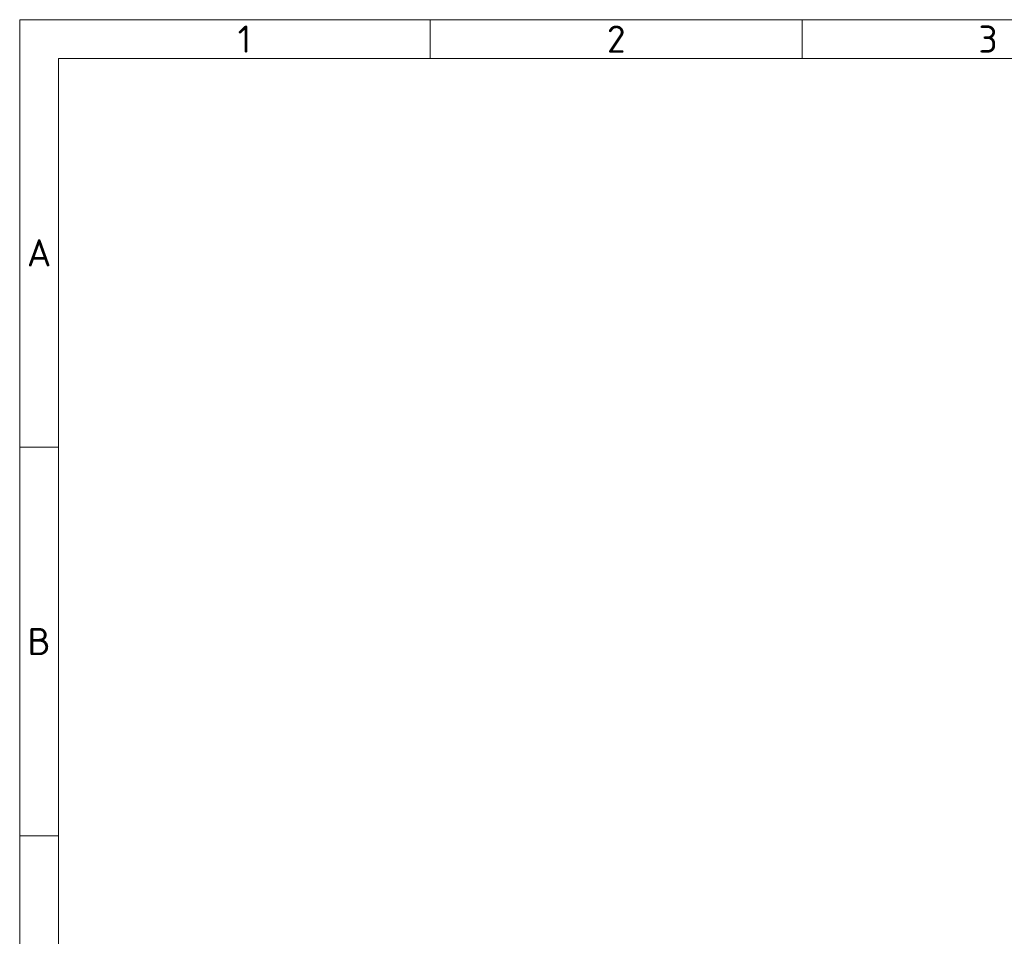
# Model space of a CAD drawing. Header units: millimetres. Extents: x 5 to 589, y 5 to 415.
# Tile 18 of 256: x 5 to 132, y 297 to 415. Entities that reach past the tile are written whole.
import ezdxf

# ---------------------------------------------------------------- set-up
doc = ezdxf.new("R2010")
doc.units = ezdxf.units.MM
doc.layers.add('Rahmen (ISO)', color=7, linetype='Continuous', lineweight=70)
doc.styles.add('Notiztext (ISO)', font='isocpeur.ttf')

# ---------------------------------------------------------------- blocks, each defined once
blk = doc.blocks.new('Ränder Basler-A2')
at = {"layer": 'Rahmen (ISO)', "color": 7, "lineweight": 18}
for p, q in [((589, 415), (5, 415)), ((5, 415), (5, 5))]:
    blk.add_line(p, q, dxfattribs=at)
at = {"layer": 'Rahmen (ISO)', "lineweight": 18}
for p, q in [((57.83, 410), (57.83, 415)), ((105.67, 410), (105.67, 415)), ((10, 410), (10, 360)), ((10, 410), (57.83, 410)), ((57.83, 410), (105.67, 410)), ((105.67, 410), (153.5, 410)), ((10, 360), (5, 360)), ((10, 360), (10, 310)), ((10, 310), (5, 310)), ((10, 310), (10, 260))]:
    blk.add_line(p, q, dxfattribs=at)
at = {"layer": 'Rahmen (ISO)', "char_height": 3.5, "attachment_point": 5, "style": 'Notiztext (ISO)'}
for s, insert in [('\\fISOCPEUR|b0|i0;1', (33.92, 412.5)), ('\\fISOCPEUR|b0|i0;2', (81.75, 412.5)), ('\\fISOCPEUR|b0|i0;3', (129.58, 412.5)), ('\\fISOCPEUR|b0|i0;A', (7.5, 385)), ('\\fISOCPEUR|b0|i0;B', (7.5, 335))]:
    blk.add_mtext(s, dxfattribs=dict(at, insert=insert))

msp = doc.modelspace()

# ---------------------------------------------------------------- block references
msp.add_blockref('Ränder Basler-A2', (0, 0))

doc.saveas('drawing.dxf')
